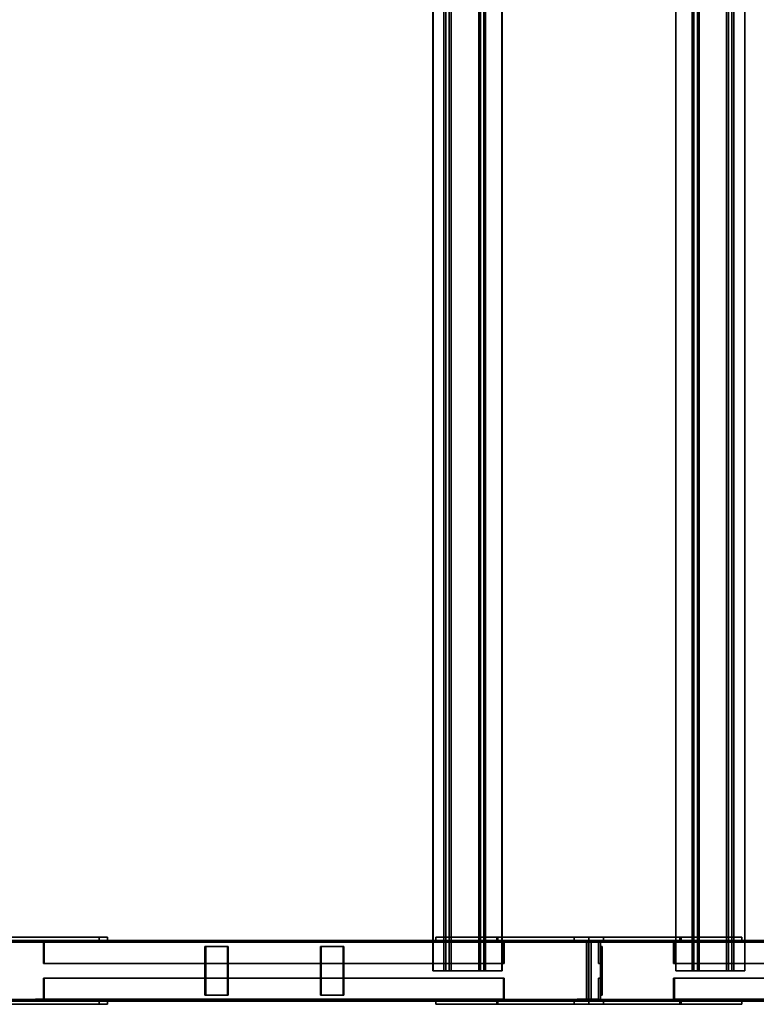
# Model space of a CAD drawing. Extents: x 13429 to 13460.1, y 572.8 to 605.1.
# Tile 11 of 256: x 13436.5 to 13437.7, y 572.8 to 574.4. Entities that reach past the tile are written whole.
import ezdxf

# ---------------------------------------------------------------- set-up
doc = ezdxf.new("R2010")
doc.units = 0
doc.header["$LTSCALE"] = 150
doc.header["$MEASUREMENT"] = 0
doc.layers.add('3DFACE_PLATE', color=7, linetype='CONTINUOUS')
doc.layers.add('3DFACE_SHAPE', color=7, linetype='CONTINUOUS')

msp = doc.modelspace()

# ---------------------------------------------------------------- linework, layer by layer
at = {"layer": '3DFACE_PLATE', "color": 6}
for points, invisible_edges in [([(13436.3599, 572.901, 0.5899), (13436.346, 572.901, 0.7292), (13436.6136, 572.901, 0.6152)], 2), ([(13436.346, 572.901, 0.7292), (13436.5997, 572.901, 0.7545), (13436.6136, 572.901, 0.6152)], 12), ([(13436.346, 572.901, 0.7292), (13436.346, 572.896, 0.7292), (13436.5997, 572.901, 0.7545)], 2), ([(13436.346, 572.896, 0.7292), (13436.5997, 572.896, 0.7545), (13436.5997, 572.901, 0.7545)], 12), ([(13436.5997, 572.896, 0.7545), (13436.346, 572.896, 0.7292), (13436.3599, 572.896, 0.5899)], 12), ([(13436.6136, 572.901, 0.6152), (13436.6136, 572.896, 0.6152), (13436.3599, 572.901, 0.5899)], 2), ([(13436.6136, 572.896, 0.6152), (13436.3599, 572.896, 0.5899), (13436.3599, 572.901, 0.5899)], 12), ([(13436.6136, 572.896, 0.6152), (13436.5997, 572.896, 0.7545), (13436.3599, 572.896, 0.5899)], 2), ([(13436.5997, 572.901, 0.7545), (13436.5997, 572.896, 0.7545), (13436.6136, 572.901, 0.6152)], 2), ([(13436.5997, 572.896, 0.7545), (13436.6136, 572.896, 0.6152), (13436.6136, 572.901, 0.6152)], 12), ([(13437.1522, 572.901, 0.4964), (13437.6543, 572.901, 0.4964), (13437.1522, 572.901, 0.35)], 2), ([(13437.6543, 572.901, 0.4964), (13437.6543, 572.901, 0.35), (13437.1522, 572.901, 0.35)], 12), ([(13437.1522, 572.901, 0.35), (13437.1522, 572.896, 0.35), (13437.1522, 572.901, 0.4964)], 2), ([(13437.1522, 572.896, 0.35), (13437.1522, 572.896, 0.4964), (13437.1522, 572.901, 0.4964)], 12), ([(13437.6543, 572.901, 0.35), (13437.6543, 572.896, 0.35), (13437.1522, 572.901, 0.35)], 2), ([(13437.6543, 572.896, 0.35), (13437.1522, 572.896, 0.35), (13437.1522, 572.901, 0.35)], 12), ([(13437.1522, 572.901, 0.4964), (13437.1522, 572.896, 0.4964), (13437.6543, 572.901, 0.4964)], 2), ([(13437.1522, 572.896, 0.4964), (13437.6543, 572.896, 0.4964), (13437.6543, 572.901, 0.4964)], 12), ([(13437.1522, 572.896, 0.35), (13437.6543, 572.896, 0.35), (13437.1522, 572.896, 0.4964)], 2), ([(13437.6543, 572.896, 0.35), (13437.6543, 572.896, 0.4964), (13437.1522, 572.896, 0.4964)], 12), ([(13437.254, 572.901, 0.7999), (13437.252, 572.901, 0.8198), (13437.4272, 572.901, 0.6964)], 14), ([(13437.4272, 572.901, 0.6964), (13437.252, 572.901, 0.8198), (13437.5525, 572.901, 0.7999)], 3), ([(13437.252, 572.901, 0.8198), (13437.4032, 572.901, 0.8349), (13437.5525, 572.901, 0.7999)], 14), ([(13437.252, 572.901, 0.8198), (13437.252, 572.896, 0.8198), (13437.4032, 572.901, 0.8349)], 2), ([(13437.252, 572.896, 0.8198), (13437.4032, 572.896, 0.8349), (13437.4032, 572.901, 0.8349)], 12), ([(13437.254, 572.901, 0.7999), (13437.254, 572.896, 0.7999), (13437.252, 572.901, 0.8198)], 2), ([(13437.254, 572.896, 0.7999), (13437.252, 572.896, 0.8198), (13437.252, 572.901, 0.8198)], 12), ([(13437.254, 572.896, 0.7999), (13437.3792, 572.896, 0.6964), (13437.252, 572.896, 0.8198)], 2), ([(13437.3792, 572.896, 0.6964), (13437.4272, 572.896, 0.6964), (13437.252, 572.896, 0.8198)], 14), ([(13437.252, 572.896, 0.8198), (13437.4272, 572.896, 0.6964), (13437.4032, 572.896, 0.8349)], 3), ([(13437.3792, 572.901, 0.6964), (13437.254, 572.901, 0.7999), (13437.4272, 572.901, 0.6964)], 2), ([(13437.3792, 572.901, 0.6964), (13437.3792, 572.896, 0.6964), (13437.254, 572.901, 0.7999)], 2), ([(13437.3792, 572.896, 0.6964), (13437.254, 572.896, 0.7999), (13437.254, 572.901, 0.7999)], 12), ([(13437.4272, 572.901, 0.6964), (13437.4272, 572.896, 0.6964), (13437.3792, 572.901, 0.6964)], 2), ([(13437.4272, 572.896, 0.6964), (13437.3792, 572.896, 0.6964), (13437.3792, 572.901, 0.6964)], 12), ([(13437.5525, 572.901, 0.7999), (13437.4032, 572.901, 0.8349), (13437.5545, 572.901, 0.8198)], 1), ([(13437.4032, 572.901, 0.8349), (13437.4032, 572.896, 0.8349), (13437.5545, 572.901, 0.8198)], 2), ([(13437.4032, 572.896, 0.8349), (13437.5545, 572.896, 0.8198), (13437.5545, 572.901, 0.8198)], 12), ([(13437.4272, 572.896, 0.6964), (13437.5525, 572.896, 0.7999), (13437.4032, 572.896, 0.8349)], 14), ([(13437.4032, 572.896, 0.8349), (13437.5525, 572.896, 0.7999), (13437.5545, 572.896, 0.8198)], 1), ([(13437.5525, 572.901, 0.7999), (13437.5525, 572.896, 0.7999), (13437.4272, 572.901, 0.6964)], 2), ([(13437.5525, 572.896, 0.7999), (13437.4272, 572.896, 0.6964), (13437.4272, 572.901, 0.6964)], 12), ([(13437.5545, 572.901, 0.8198), (13437.5545, 572.896, 0.8198), (13437.5525, 572.901, 0.7999)], 2), ([(13437.5545, 572.896, 0.8198), (13437.5525, 572.896, 0.7999), (13437.5525, 572.901, 0.7999)], 12), ([(13437.6543, 572.901, 0.4964), (13437.6543, 572.896, 0.4964), (13437.6543, 572.901, 0.35)], 2), ([(13437.6543, 572.896, 0.4964), (13437.6543, 572.896, 0.35), (13437.6543, 572.901, 0.35)], 12), ([(13436.7733, 572.886, 0.6103), (13436.8105, 572.886, 0.5955), (13436.7733, 572.806, 0.6103)], 2), ([(13436.8105, 572.886, 0.5955), (13436.8105, 572.806, 0.5955), (13436.7733, 572.806, 0.6103)], 12), ([(13436.7745, 572.886, 0.6131), (13436.7733, 572.886, 0.6103), (13436.7745, 572.806, 0.6131)], 2), ([(13436.7733, 572.886, 0.6103), (13436.7733, 572.806, 0.6103), (13436.7745, 572.806, 0.6131)], 12), ([(13436.8105, 572.886, 0.5955), (13436.7733, 572.886, 0.6103), (13436.7745, 572.886, 0.6131)], 12), ([(13436.7745, 572.806, 0.6131), (13436.8116, 572.806, 0.5983), (13436.7745, 572.886, 0.6131)], 2), ([(13436.8116, 572.806, 0.5983), (13436.8116, 572.886, 0.5983), (13436.7745, 572.886, 0.6131)], 12), ([(13436.8116, 572.886, 0.5983), (13436.8105, 572.886, 0.5955), (13436.7745, 572.886, 0.6131)], 2), ([(13436.8116, 572.806, 0.5983), (13436.8105, 572.806, 0.5955), (13436.8116, 572.886, 0.5983)], 2), ([(13436.8105, 572.806, 0.5955), (13436.8105, 572.886, 0.5955), (13436.8116, 572.886, 0.5983)], 12), ([(13436.963, 572.886, 0.535), (13437.0002, 572.886, 0.5203), (13436.963, 572.806, 0.535)], 2), ([(13437.0002, 572.886, 0.5203), (13437.0002, 572.806, 0.5203), (13436.963, 572.806, 0.535)], 12), ([(13436.9641, 572.886, 0.5378), (13436.963, 572.886, 0.535), (13436.9641, 572.806, 0.5378)], 2), ([(13436.963, 572.886, 0.535), (13436.963, 572.806, 0.535), (13436.9641, 572.806, 0.5378)], 12), ([(13437.0002, 572.886, 0.5203), (13436.963, 572.886, 0.535), (13436.9641, 572.886, 0.5378)], 12), ([(13436.9641, 572.806, 0.5378), (13437.0013, 572.806, 0.5231), (13436.9641, 572.886, 0.5378)], 2), ([(13437.0013, 572.806, 0.5231), (13437.0013, 572.886, 0.5231), (13436.9641, 572.886, 0.5378)], 12), ([(13437.0013, 572.886, 0.5231), (13437.0002, 572.886, 0.5203), (13436.9641, 572.886, 0.5378)], 2), ([(13437.0013, 572.806, 0.5231), (13437.0002, 572.806, 0.5203), (13437.0013, 572.886, 0.5231)], 2), ([(13437.0002, 572.806, 0.5203), (13437.0002, 572.886, 0.5203), (13437.0013, 572.886, 0.5231)], 12), ([(13437.4222, 572.886, 0.6514), (13437.4222, 572.886, 0.6114), (13437.4222, 572.806, 0.6514)], 2), ([(13437.4222, 572.886, 0.6114), (13437.4222, 572.806, 0.6114), (13437.4222, 572.806, 0.6514)], 12), ([(13437.4252, 572.886, 0.6514), (13437.4222, 572.886, 0.6514), (13437.4252, 572.806, 0.6514)], 2), ([(13437.4222, 572.886, 0.6514), (13437.4222, 572.806, 0.6514), (13437.4252, 572.806, 0.6514)], 12), ([(13437.4252, 572.886, 0.6114), (13437.4222, 572.886, 0.6114), (13437.4252, 572.886, 0.6514)], 2), ([(13437.4222, 572.886, 0.6114), (13437.4222, 572.886, 0.6514), (13437.4252, 572.886, 0.6514)], 12), ([(13437.4252, 572.806, 0.6114), (13437.4222, 572.806, 0.6114), (13437.4252, 572.886, 0.6114)], 2), ([(13437.4222, 572.806, 0.6114), (13437.4222, 572.886, 0.6114), (13437.4252, 572.886, 0.6114)], 12), ([(13437.4222, 572.886, 0.5814), (13437.4222, 572.886, 0.5414), (13437.4222, 572.806, 0.5814)], 2), ([(13437.4222, 572.886, 0.5414), (13437.4222, 572.806, 0.5414), (13437.4222, 572.806, 0.5814)], 12), ([(13437.4252, 572.886, 0.5814), (13437.4222, 572.886, 0.5814), (13437.4252, 572.806, 0.5814)], 2), ([(13437.4222, 572.886, 0.5814), (13437.4222, 572.806, 0.5814), (13437.4252, 572.806, 0.5814)], 12), ([(13437.4252, 572.886, 0.5414), (13437.4222, 572.886, 0.5414), (13437.4252, 572.886, 0.5814)], 2), ([(13437.4222, 572.886, 0.5414), (13437.4222, 572.886, 0.5814), (13437.4252, 572.886, 0.5814)], 12), ([(13437.4252, 572.806, 0.5414), (13437.4222, 572.806, 0.5414), (13437.4252, 572.886, 0.5414)], 2), ([(13437.4222, 572.806, 0.5414), (13437.4222, 572.886, 0.5414), (13437.4252, 572.886, 0.5414)], 12), ([(13437.4252, 572.806, 0.6514), (13437.4252, 572.806, 0.6114), (13437.4252, 572.886, 0.6514)], 2), ([(13437.4252, 572.806, 0.6114), (13437.4252, 572.886, 0.6114), (13437.4252, 572.886, 0.6514)], 12), ([(13437.4252, 572.806, 0.5814), (13437.4252, 572.806, 0.5414), (13437.4252, 572.886, 0.5814)], 2), ([(13437.4252, 572.806, 0.5414), (13437.4252, 572.886, 0.5414), (13437.4252, 572.886, 0.5814)], 12), ([(13436.7745, 572.806, 0.6131), (13436.7733, 572.806, 0.6103), (13436.8116, 572.806, 0.5983)], 2), ([(13436.7733, 572.806, 0.6103), (13436.8105, 572.806, 0.5955), (13436.8116, 572.806, 0.5983)], 12), ([(13436.9641, 572.806, 0.5378), (13436.963, 572.806, 0.535), (13437.0013, 572.806, 0.5231)], 2), ([(13436.963, 572.806, 0.535), (13437.0002, 572.806, 0.5203), (13437.0013, 572.806, 0.5231)], 12), ([(13437.4252, 572.806, 0.6514), (13437.4222, 572.806, 0.6514), (13437.4252, 572.806, 0.6114)], 2), ([(13437.4222, 572.806, 0.6514), (13437.4222, 572.806, 0.6114), (13437.4252, 572.806, 0.6114)], 12), ([(13437.4252, 572.806, 0.5814), (13437.4222, 572.806, 0.5814), (13437.4252, 572.806, 0.5414)], 2), ([(13437.4222, 572.806, 0.5814), (13437.4222, 572.806, 0.5414), (13437.4252, 572.806, 0.5414)], 12), ([(13436.3599, 572.796, 0.5899), (13436.346, 572.796, 0.7292), (13436.6136, 572.796, 0.6152)], 2), ([(13436.346, 572.796, 0.7292), (13436.5997, 572.796, 0.7545), (13436.6136, 572.796, 0.6152)], 12), ([(13436.346, 572.796, 0.7292), (13436.346, 572.791, 0.7292), (13436.5997, 572.796, 0.7545)], 2), ([(13436.346, 572.791, 0.7292), (13436.5997, 572.791, 0.7545), (13436.5997, 572.796, 0.7545)], 12), ([(13436.5997, 572.791, 0.7545), (13436.346, 572.791, 0.7292), (13436.3599, 572.791, 0.5899)], 12), ([(13436.6136, 572.796, 0.6152), (13436.6136, 572.791, 0.6152), (13436.3599, 572.796, 0.5899)], 2), ([(13436.6136, 572.791, 0.6152), (13436.3599, 572.791, 0.5899), (13436.3599, 572.796, 0.5899)], 12), ([(13436.6136, 572.791, 0.6152), (13436.5997, 572.791, 0.7545), (13436.3599, 572.791, 0.5899)], 2), ([(13436.5997, 572.796, 0.7545), (13436.5997, 572.791, 0.7545), (13436.6136, 572.796, 0.6152)], 2), ([(13436.5997, 572.791, 0.7545), (13436.6136, 572.791, 0.6152), (13436.6136, 572.796, 0.6152)], 12), ([(13437.1522, 572.796, 0.4964), (13437.6543, 572.796, 0.4964), (13437.1522, 572.796, 0.35)], 2), ([(13437.6543, 572.796, 0.4964), (13437.6543, 572.796, 0.35), (13437.1522, 572.796, 0.35)], 12), ([(13437.1522, 572.796, 0.35), (13437.1522, 572.791, 0.35), (13437.1522, 572.796, 0.4964)], 2), ([(13437.1522, 572.791, 0.35), (13437.1522, 572.791, 0.4964), (13437.1522, 572.796, 0.4964)], 12), ([(13437.6543, 572.796, 0.35), (13437.6543, 572.791, 0.35), (13437.1522, 572.796, 0.35)], 2), ([(13437.6543, 572.791, 0.35), (13437.1522, 572.791, 0.35), (13437.1522, 572.796, 0.35)], 12), ([(13437.1522, 572.796, 0.4964), (13437.1522, 572.791, 0.4964), (13437.6543, 572.796, 0.4964)], 2), ([(13437.1522, 572.791, 0.4964), (13437.6543, 572.791, 0.4964), (13437.6543, 572.796, 0.4964)], 12), ([(13437.1522, 572.791, 0.35), (13437.6543, 572.791, 0.35), (13437.1522, 572.791, 0.4964)], 2), ([(13437.6543, 572.791, 0.35), (13437.6543, 572.791, 0.4964), (13437.1522, 572.791, 0.4964)], 12), ([(13437.254, 572.796, 0.7999), (13437.252, 572.796, 0.8198), (13437.4272, 572.796, 0.6964)], 14), ([(13437.4272, 572.796, 0.6964), (13437.252, 572.796, 0.8198), (13437.5525, 572.796, 0.7999)], 3), ([(13437.252, 572.796, 0.8198), (13437.4032, 572.796, 0.8349), (13437.5525, 572.796, 0.7999)], 14), ([(13437.252, 572.796, 0.8198), (13437.252, 572.791, 0.8198), (13437.4032, 572.796, 0.8349)], 2), ([(13437.252, 572.791, 0.8198), (13437.4032, 572.791, 0.8349), (13437.4032, 572.796, 0.8349)], 12), ([(13437.254, 572.796, 0.7999), (13437.254, 572.791, 0.7999), (13437.252, 572.796, 0.8198)], 2), ([(13437.254, 572.791, 0.7999), (13437.252, 572.791, 0.8198), (13437.252, 572.796, 0.8198)], 12), ([(13437.254, 572.791, 0.7999), (13437.3792, 572.791, 0.6964), (13437.252, 572.791, 0.8198)], 2), ([(13437.3792, 572.791, 0.6964), (13437.4272, 572.791, 0.6964), (13437.252, 572.791, 0.8198)], 14), ([(13437.252, 572.791, 0.8198), (13437.4272, 572.791, 0.6964), (13437.4032, 572.791, 0.8349)], 3), ([(13437.3792, 572.796, 0.6964), (13437.254, 572.796, 0.7999), (13437.4272, 572.796, 0.6964)], 2), ([(13437.3792, 572.796, 0.6964), (13437.3792, 572.791, 0.6964), (13437.254, 572.796, 0.7999)], 2), ([(13437.3792, 572.791, 0.6964), (13437.254, 572.791, 0.7999), (13437.254, 572.796, 0.7999)], 12), ([(13437.4272, 572.796, 0.6964), (13437.4272, 572.791, 0.6964), (13437.3792, 572.796, 0.6964)], 2), ([(13437.4272, 572.791, 0.6964), (13437.3792, 572.791, 0.6964), (13437.3792, 572.796, 0.6964)], 12), ([(13437.5525, 572.796, 0.7999), (13437.4032, 572.796, 0.8349), (13437.5545, 572.796, 0.8198)], 1), ([(13437.4032, 572.796, 0.8349), (13437.4032, 572.791, 0.8349), (13437.5545, 572.796, 0.8198)], 2), ([(13437.4032, 572.791, 0.8349), (13437.5545, 572.791, 0.8198), (13437.5545, 572.796, 0.8198)], 12), ([(13437.4272, 572.791, 0.6964), (13437.5525, 572.791, 0.7999), (13437.4032, 572.791, 0.8349)], 14), ([(13437.4032, 572.791, 0.8349), (13437.5525, 572.791, 0.7999), (13437.5545, 572.791, 0.8198)], 1), ([(13437.5525, 572.796, 0.7999), (13437.5525, 572.791, 0.7999), (13437.4272, 572.796, 0.6964)], 2), ([(13437.5525, 572.791, 0.7999), (13437.4272, 572.791, 0.6964), (13437.4272, 572.796, 0.6964)], 12), ([(13437.5545, 572.796, 0.8198), (13437.5545, 572.791, 0.8198), (13437.5525, 572.796, 0.7999)], 2), ([(13437.5545, 572.791, 0.8198), (13437.5525, 572.791, 0.7999), (13437.5525, 572.796, 0.7999)], 12), ([(13437.6543, 572.796, 0.4964), (13437.6543, 572.791, 0.4964), (13437.6543, 572.796, 0.35)], 2), ([(13437.6543, 572.791, 0.4964), (13437.6543, 572.791, 0.35), (13437.6543, 572.796, 0.35)], 12)]:
    msp.add_3dface(points, dxfattribs=dict(at, invisible_edges=invisible_edges))
at = {"layer": '3DFACE_SHAPE', "color": 13}
for points, invisible_edges in [([(13437.1741, 572.846, 0.8351), (13437.1741, 576.146, 0.8351), (13437.1472, 572.846, 0.8325)], 2), ([(13437.1741, 576.146, 0.8351), (13437.1472, 576.146, 0.8325), (13437.1472, 572.846, 0.8325)], 12), ([(13437.1472, 572.846, 0.8325), (13437.1472, 576.146, 0.8325), (13437.1475, 572.846, 0.8294)], 2), ([(13437.1472, 576.146, 0.8325), (13437.1475, 576.146, 0.8294), (13437.1475, 572.846, 0.8294)], 12), ([(13437.1475, 572.846, 0.8294), (13437.1475, 576.146, 0.8294), (13437.1774, 572.846, 0.8324)], 2), ([(13437.1475, 576.146, 0.8294), (13437.1774, 576.146, 0.8324), (13437.1774, 572.846, 0.8324)], 12), ([(13437.1654, 572.846, 0.9217), (13437.1654, 576.146, 0.9217), (13437.1741, 572.846, 0.8351)], 2), ([(13437.1654, 576.146, 0.9217), (13437.1741, 576.146, 0.8351), (13437.1741, 572.846, 0.8351)], 12), ([(13437.2251, 572.846, 0.9276), (13437.2251, 576.146, 0.9276), (13437.1654, 572.846, 0.9217)], 2), ([(13437.2251, 576.146, 0.9276), (13437.1654, 576.146, 0.9217), (13437.1654, 572.846, 0.9217)], 12), ([(13437.1687, 572.846, 0.9189), (13437.1687, 576.146, 0.9189), (13437.2224, 572.846, 0.9243)], 2), ([(13437.1687, 576.146, 0.9189), (13437.2224, 576.146, 0.9243), (13437.2224, 572.846, 0.9243)], 12), ([(13437.1774, 572.846, 0.8324), (13437.1774, 576.146, 0.8324), (13437.1687, 572.846, 0.9189)], 2), ([(13437.1774, 576.146, 0.8324), (13437.1687, 576.146, 0.9189), (13437.1687, 572.846, 0.9189)], 12), ([(13437.2224, 572.846, 0.9243), (13437.2224, 576.146, 0.9243), (13437.231, 572.846, 0.8378)], 2), ([(13437.2224, 576.146, 0.9243), (13437.231, 576.146, 0.8378), (13437.231, 572.846, 0.8378)], 12), ([(13437.2338, 572.846, 0.8411), (13437.2338, 576.146, 0.8411), (13437.2251, 572.846, 0.9276)], 2), ([(13437.2338, 576.146, 0.8411), (13437.2251, 576.146, 0.9276), (13437.2251, 572.846, 0.9276)], 12), ([(13437.231, 572.846, 0.8378), (13437.231, 576.146, 0.8378), (13437.2609, 572.846, 0.8408)], 2), ([(13437.231, 576.146, 0.8378), (13437.2609, 576.146, 0.8408), (13437.2609, 572.846, 0.8408)], 12), ([(13437.2606, 572.846, 0.8438), (13437.2606, 576.146, 0.8438), (13437.2338, 572.846, 0.8411)], 2), ([(13437.2606, 576.146, 0.8438), (13437.2338, 576.146, 0.8411), (13437.2338, 572.846, 0.8411)], 12), ([(13437.2609, 572.846, 0.8408), (13437.2609, 576.146, 0.8408), (13437.2606, 572.846, 0.8438)], 2), ([(13437.2609, 576.146, 0.8408), (13437.2606, 576.146, 0.8438), (13437.2606, 572.846, 0.8438)], 12), ([(13437.5456, 572.846, 0.8408), (13437.5456, 576.146, 0.8408), (13437.5754, 572.846, 0.8378)], 2), ([(13437.5456, 576.146, 0.8408), (13437.5754, 576.146, 0.8378), (13437.5754, 572.846, 0.8378)], 12), ([(13437.5459, 572.846, 0.8438), (13437.5459, 576.146, 0.8438), (13437.5456, 572.846, 0.8408)], 2), ([(13437.5459, 576.146, 0.8438), (13437.5456, 576.146, 0.8408), (13437.5456, 572.846, 0.8408)], 12), ([(13437.5727, 572.846, 0.8411), (13437.5727, 576.146, 0.8411), (13437.5459, 572.846, 0.8438)], 2), ([(13437.5727, 576.146, 0.8411), (13437.5459, 576.146, 0.8438), (13437.5459, 572.846, 0.8438)], 12), ([(13437.5813, 572.846, 0.9276), (13437.5813, 576.146, 0.9276), (13437.5727, 572.846, 0.8411)], 2), ([(13437.5813, 576.146, 0.9276), (13437.5727, 576.146, 0.8411), (13437.5727, 572.846, 0.8411)], 12), ([(13437.5754, 572.846, 0.8378), (13437.5754, 576.146, 0.8378), (13437.5841, 572.846, 0.9243)], 2), ([(13437.5754, 576.146, 0.8378), (13437.5841, 576.146, 0.9243), (13437.5841, 572.846, 0.9243)], 12), ([(13437.641, 572.846, 0.9217), (13437.641, 576.146, 0.9217), (13437.5813, 572.846, 0.9276)], 2), ([(13437.641, 576.146, 0.9217), (13437.5813, 576.146, 0.9276), (13437.5813, 572.846, 0.9276)], 12), ([(13437.5841, 572.846, 0.9243), (13437.5841, 576.146, 0.9243), (13437.6377, 572.846, 0.9189)], 2), ([(13437.5841, 576.146, 0.9243), (13437.6377, 576.146, 0.9189), (13437.6377, 572.846, 0.9189)], 12), ([(13437.6291, 572.846, 0.8324), (13437.6291, 576.146, 0.8324), (13437.6589, 572.846, 0.8294)], 2), ([(13437.6291, 576.146, 0.8324), (13437.6589, 576.146, 0.8294), (13437.6589, 572.846, 0.8294)], 12), ([(13437.6377, 572.846, 0.9189), (13437.6377, 576.146, 0.9189), (13437.6291, 572.846, 0.8324)], 2), ([(13437.6377, 576.146, 0.9189), (13437.6291, 576.146, 0.8324), (13437.6291, 572.846, 0.8324)], 12), ([(13437.6324, 572.846, 0.8351), (13437.6324, 576.146, 0.8351), (13437.641, 572.846, 0.9217)], 2), ([(13437.6324, 576.146, 0.8351), (13437.641, 576.146, 0.9217), (13437.641, 572.846, 0.9217)], 12), ([(13437.6592, 572.846, 0.8325), (13437.6592, 576.146, 0.8325), (13437.6324, 572.846, 0.8351)], 2), ([(13437.6592, 576.146, 0.8325), (13437.6324, 576.146, 0.8351), (13437.6324, 572.846, 0.8351)], 12), ([(13437.6589, 572.846, 0.8294), (13437.6589, 576.146, 0.8294), (13437.6592, 572.846, 0.8325)], 2), ([(13437.6589, 576.146, 0.8294), (13437.6592, 576.146, 0.8325), (13437.6592, 572.846, 0.8325)], 12), ([(13433.2078, 572.896, 0.4355), (13437.3992, 572.896, 0.8546), (13433.2118, 572.896, 0.3957)], 2), ([(13433.2078, 572.796, 0.4355), (13437.3992, 572.796, 0.8546), (13433.2078, 572.896, 0.4355)], 2), ([(13437.3992, 572.796, 0.8546), (13437.3992, 572.896, 0.8546), (13433.2078, 572.896, 0.4355)], 12), ([(13433.2081, 572.893, 0.4325), (13437.3996, 572.893, 0.8516), (13433.2081, 572.799, 0.4325)], 2), ([(13437.3996, 572.893, 0.8516), (13437.3996, 572.799, 0.8516), (13433.2081, 572.799, 0.4325)], 12), ([(13433.2118, 572.893, 0.3957), (13437.4032, 572.893, 0.8148), (13433.2081, 572.893, 0.4325)], 2), ([(13437.4032, 572.893, 0.8148), (13437.3996, 572.893, 0.8516), (13433.2081, 572.893, 0.4325)], 12), ([(13433.2118, 572.896, 0.3957), (13437.4032, 572.896, 0.8148), (13433.2118, 572.893, 0.3957)], 2), ([(13437.4032, 572.896, 0.8148), (13437.4032, 572.893, 0.8148), (13433.2118, 572.893, 0.3957)], 12), ([(13437.3992, 572.896, 0.8546), (13437.4032, 572.896, 0.8148), (13433.2118, 572.896, 0.3957)], 12), ([(13434.3531, 572.896, 0.37), (13437.4032, 572.896, 0.37), (13434.3531, 572.896, 0.33)], 2), ([(13437.4032, 572.896, 0.37), (13437.4032, 572.896, 0.33), (13434.3531, 572.896, 0.33)], 12), ([(13434.3531, 572.893, 0.37), (13437.4032, 572.893, 0.37), (13434.3531, 572.896, 0.37)], 2), ([(13437.4032, 572.893, 0.37), (13437.4032, 572.896, 0.37), (13434.3531, 572.896, 0.37)], 12), ([(13434.3531, 572.896, 0.33), (13437.4032, 572.896, 0.33), (13434.3531, 572.796, 0.33)], 2), ([(13437.4032, 572.896, 0.33), (13437.4032, 572.796, 0.33), (13434.3531, 572.796, 0.33)], 12), ([(13434.3531, 572.893, 0.333), (13437.4032, 572.893, 0.333), (13434.3531, 572.893, 0.37)], 2), ([(13437.4032, 572.893, 0.333), (13437.4032, 572.893, 0.37), (13434.3531, 572.893, 0.37)], 12), ([(13434.3531, 572.799, 0.333), (13437.4032, 572.799, 0.333), (13434.3531, 572.893, 0.333)], 2), ([(13437.4032, 572.799, 0.333), (13437.4032, 572.893, 0.333), (13434.3531, 572.893, 0.333)], 12), ([(13436.4953, 572.8928, 0.6797), (13436.5082, 572.8928, 0.712), (13436.4953, 572.896, 0.6797)], 2), ([(13436.4953, 572.896, 0.6797), (13436.5082, 572.8928, 0.712), (13436.5094, 572.896, 0.715)], 3), ([(13437.2501, 572.896, 0.3802), (13436.4953, 572.896, 0.6797), (13437.2641, 572.896, 0.4156)], 2), ([(13436.4953, 572.896, 0.6797), (13436.5094, 572.896, 0.715), (13437.2641, 572.896, 0.4156)], 12), ([(13437.2501, 572.8928, 0.3802), (13436.4953, 572.8928, 0.6797), (13437.2501, 572.896, 0.3802)], 2), ([(13436.4953, 572.8928, 0.6797), (13436.4953, 572.896, 0.6797), (13437.2501, 572.896, 0.3802)], 12), ([(13436.5082, 572.8928, 0.712), (13436.4953, 572.8928, 0.6797), (13437.2501, 572.8928, 0.3802)], 12), ([(13436.5082, 572.8928, 0.712), (13436.5094, 572.858, 0.715), (13436.5094, 572.896, 0.715)], 13), ([(13436.5082, 572.8928, 0.712), (13436.5082, 572.858, 0.712), (13436.5094, 572.858, 0.715)], 12), ([(13437.263, 572.8928, 0.4126), (13436.5082, 572.8928, 0.712), (13437.2501, 572.8928, 0.3802)], 2), ([(13437.263, 572.858, 0.4126), (13436.5082, 572.858, 0.712), (13437.263, 572.8928, 0.4126)], 2), ([(13436.5082, 572.858, 0.712), (13436.5082, 572.8928, 0.712), (13437.263, 572.8928, 0.4126)], 12), ([(13437.2641, 572.896, 0.4156), (13436.5094, 572.896, 0.715), (13437.2641, 572.858, 0.4156)], 2), ([(13436.5094, 572.896, 0.715), (13436.5094, 572.858, 0.715), (13437.2641, 572.858, 0.4156)], 12), ([(13437.263, 572.8928, 0.4126), (13437.2501, 572.896, 0.3802), (13437.2641, 572.896, 0.4156)], 13), ([(13437.263, 572.8928, 0.4126), (13437.2501, 572.8928, 0.3802), (13437.2501, 572.896, 0.3802)], 12), ([(13437.2641, 572.858, 0.4156), (13437.263, 572.8928, 0.4126), (13437.2641, 572.896, 0.4156)], 3), ([(13437.263, 572.858, 0.4126), (13437.263, 572.8928, 0.4126), (13437.2641, 572.858, 0.4156)], 2), ([(13437.419, 572.8928, 0.3914), (13437.3842, 572.896, 0.3914), (13437.4222, 572.896, 0.3914)], 13), ([(13437.419, 572.8928, 0.3914), (13437.3842, 572.8928, 0.3914), (13437.3842, 572.896, 0.3914)], 12), ([(13437.3842, 572.8928, 0.8014), (13437.419, 572.8928, 0.8014), (13437.3842, 572.896, 0.8014)], 2), ([(13437.3842, 572.896, 0.8014), (13437.419, 572.8928, 0.8014), (13437.4222, 572.896, 0.8014)], 3), ([(13437.3842, 572.896, 0.3914), (13437.3842, 572.896, 0.8014), (13437.4222, 572.896, 0.3914)], 2), ([(13437.3842, 572.896, 0.8014), (13437.4222, 572.896, 0.8014), (13437.4222, 572.896, 0.3914)], 12), ([(13437.3842, 572.8928, 0.3914), (13437.3842, 572.8928, 0.8014), (13437.3842, 572.896, 0.3914)], 2), ([(13437.3842, 572.8928, 0.8014), (13437.3842, 572.896, 0.8014), (13437.3842, 572.896, 0.3914)], 12), ([(13437.419, 572.8928, 0.3914), (13437.419, 572.8928, 0.8014), (13437.3842, 572.8928, 0.3914)], 2), ([(13437.419, 572.8928, 0.8014), (13437.3842, 572.8928, 0.8014), (13437.3842, 572.8928, 0.3914)], 12), ([(13437.3992, 572.796, 0.8546), (13437.3996, 572.893, 0.8516), (13437.3992, 572.896, 0.8546)], 3), ([(13437.3996, 572.893, 0.8516), (13437.4032, 572.896, 0.8148), (13437.3992, 572.896, 0.8546)], 13), ([(13437.3996, 572.799, 0.8516), (13437.3996, 572.893, 0.8516), (13437.3992, 572.796, 0.8546)], 14), ([(13437.3996, 572.893, 0.8516), (13437.4032, 572.893, 0.8148), (13437.4032, 572.896, 0.8148)], 12), ([(13437.4032, 572.893, 0.37), (13437.4032, 572.893, 0.333), (13437.4032, 572.896, 0.37)], 2), ([(13437.4032, 572.896, 0.37), (13437.4032, 572.893, 0.333), (13437.4032, 572.896, 0.33)], 3), ([(13437.4032, 572.893, 0.333), (13437.4032, 572.799, 0.333), (13437.4032, 572.896, 0.33)], 14), ([(13437.4032, 572.896, 0.33), (13437.4032, 572.799, 0.333), (13437.4032, 572.796, 0.33)], 3), ([(13437.4032, 572.796, 0.33), (13437.4032, 572.893, 0.333), (13437.4032, 572.896, 0.33)], 3), ([(13437.4032, 572.893, 0.333), (13437.4032, 572.896, 0.37), (13437.4032, 572.896, 0.33)], 13), ([(13437.4032, 572.893, 0.333), (13437.4032, 572.893, 0.37), (13437.4032, 572.896, 0.37)], 12), ([(13437.4032, 572.896, 0.37), (13440.4533, 572.896, 0.37), (13437.4032, 572.896, 0.33)], 2), ([(13440.4533, 572.896, 0.37), (13440.4533, 572.896, 0.33), (13437.4032, 572.896, 0.33)], 12), ([(13437.4032, 572.893, 0.37), (13440.4533, 572.893, 0.37), (13437.4032, 572.896, 0.37)], 2), ([(13440.4533, 572.893, 0.37), (13440.4533, 572.896, 0.37), (13437.4032, 572.896, 0.37)], 12), ([(13437.4032, 572.896, 0.33), (13440.4533, 572.896, 0.33), (13437.4032, 572.796, 0.33)], 2), ([(13440.4533, 572.896, 0.33), (13440.4533, 572.796, 0.33), (13437.4032, 572.796, 0.33)], 12), ([(13437.4032, 572.893, 0.8148), (13437.4069, 572.893, 0.8516), (13437.4032, 572.896, 0.8148)], 2), ([(13437.4032, 572.896, 0.8148), (13437.4069, 572.893, 0.8516), (13437.4072, 572.896, 0.8546)], 3), ([(13437.4032, 572.896, 0.8148), (13441.5946, 572.896, 0.3957), (13437.4032, 572.893, 0.8148)], 2), ([(13441.5946, 572.896, 0.3957), (13441.5946, 572.893, 0.3957), (13437.4032, 572.893, 0.8148)], 12), ([(13437.4072, 572.896, 0.8546), (13441.5986, 572.896, 0.4355), (13437.4032, 572.896, 0.8148)], 2), ([(13441.5986, 572.896, 0.4355), (13441.5946, 572.896, 0.3957), (13437.4032, 572.896, 0.8148)], 12), ([(13437.4032, 572.799, 0.333), (13437.4032, 572.893, 0.333), (13437.4032, 572.796, 0.33)], 14), ([(13437.4032, 572.893, 0.333), (13440.4533, 572.893, 0.333), (13437.4032, 572.893, 0.37)], 2), ([(13440.4533, 572.893, 0.333), (13440.4533, 572.893, 0.37), (13437.4032, 572.893, 0.37)], 12), ([(13437.4032, 572.799, 0.333), (13440.4533, 572.799, 0.333), (13437.4032, 572.893, 0.333)], 2), ([(13440.4533, 572.799, 0.333), (13440.4533, 572.893, 0.333), (13437.4032, 572.893, 0.333)], 12), ([(13437.4032, 572.893, 0.8148), (13441.5946, 572.893, 0.3957), (13437.4069, 572.893, 0.8516)], 2), ([(13437.4069, 572.893, 0.8516), (13437.4069, 572.799, 0.8516), (13437.4072, 572.896, 0.8546)], 14), ([(13437.4072, 572.896, 0.8546), (13437.4069, 572.799, 0.8516), (13437.4072, 572.796, 0.8546)], 3), ([(13437.4069, 572.893, 0.8516), (13441.5983, 572.893, 0.4325), (13437.4069, 572.799, 0.8516)], 2), ([(13441.5983, 572.893, 0.4325), (13441.5983, 572.799, 0.4325), (13437.4069, 572.799, 0.8516)], 12), ([(13441.5946, 572.893, 0.3957), (13441.5983, 572.893, 0.4325), (13437.4069, 572.893, 0.8516)], 12), ([(13437.4072, 572.796, 0.8546), (13441.5986, 572.796, 0.4355), (13437.4072, 572.896, 0.8546)], 2), ([(13441.5986, 572.796, 0.4355), (13441.5986, 572.896, 0.4355), (13437.4072, 572.896, 0.8546)], 12), ([(13437.4222, 572.858, 0.3914), (13437.419, 572.8928, 0.3914), (13437.4222, 572.896, 0.3914)], 3), ([(13437.419, 572.8928, 0.8014), (13437.4222, 572.858, 0.8014), (13437.4222, 572.896, 0.8014)], 13), ([(13437.419, 572.858, 0.3914), (13437.419, 572.8928, 0.3914), (13437.4222, 572.858, 0.3914)], 2), ([(13437.419, 572.8928, 0.8014), (13437.419, 572.858, 0.8014), (13437.4222, 572.858, 0.8014)], 12), ([(13437.419, 572.858, 0.3914), (13437.419, 572.858, 0.8014), (13437.419, 572.8928, 0.3914)], 2), ([(13437.419, 572.858, 0.8014), (13437.419, 572.8928, 0.8014), (13437.419, 572.8928, 0.3914)], 12), ([(13437.4222, 572.896, 0.3914), (13437.4222, 572.896, 0.8014), (13437.4222, 572.858, 0.3914)], 2), ([(13437.4222, 572.896, 0.8014), (13437.4222, 572.858, 0.8014), (13437.4222, 572.858, 0.3914)], 12), ([(13437.5563, 572.896, 0.3802), (13437.5435, 572.8928, 0.4126), (13437.5423, 572.896, 0.4156)], 3), ([(13437.5435, 572.8928, 0.4126), (13437.5423, 572.858, 0.4156), (13437.5423, 572.896, 0.4156)], 13), ([(13437.5563, 572.896, 0.3802), (13437.5423, 572.896, 0.4156), (13438.2971, 572.896, 0.715)], 12), ([(13438.2971, 572.896, 0.715), (13437.5423, 572.896, 0.4156), (13438.2971, 572.858, 0.715)], 2), ([(13437.5423, 572.896, 0.4156), (13437.5423, 572.858, 0.4156), (13438.2971, 572.858, 0.715)], 12), ([(13437.5435, 572.8928, 0.4126), (13437.5435, 572.858, 0.4126), (13437.5423, 572.858, 0.4156)], 12), ([(13437.5563, 572.8928, 0.3802), (13437.5435, 572.8928, 0.4126), (13437.5563, 572.896, 0.3802)], 2), ([(13438.2983, 572.8928, 0.712), (13437.5435, 572.8928, 0.4126), (13438.3111, 572.8928, 0.6797)], 2), ([(13437.5435, 572.8928, 0.4126), (13437.5563, 572.8928, 0.3802), (13438.3111, 572.8928, 0.6797)], 12), ([(13438.2983, 572.858, 0.712), (13437.5435, 572.858, 0.4126), (13438.2983, 572.8928, 0.712)], 2), ([(13437.5435, 572.858, 0.4126), (13437.5435, 572.8928, 0.4126), (13438.2983, 572.8928, 0.712)], 12), ([(13438.3111, 572.896, 0.6797), (13437.5563, 572.896, 0.3802), (13438.2971, 572.896, 0.715)], 2), ([(13438.3111, 572.8928, 0.6797), (13437.5563, 572.8928, 0.3802), (13438.3111, 572.896, 0.6797)], 2), ([(13437.5563, 572.8928, 0.3802), (13437.5563, 572.896, 0.3802), (13438.3111, 572.896, 0.6797)], 12), ([(13436.5094, 572.858, 0.715), (13436.5082, 572.858, 0.712), (13437.263, 572.858, 0.4126)], 12), ([(13437.2641, 572.858, 0.4156), (13436.5094, 572.858, 0.715), (13437.263, 572.858, 0.4126)], 2), ([(13437.4222, 572.858, 0.3914), (13437.4222, 572.858, 0.8014), (13437.419, 572.858, 0.3914)], 2), ([(13437.4222, 572.858, 0.8014), (13437.419, 572.858, 0.8014), (13437.419, 572.858, 0.3914)], 12), ([(13438.2971, 572.858, 0.715), (13437.5423, 572.858, 0.4156), (13438.2983, 572.858, 0.712)], 2), ([(13437.5423, 572.858, 0.4156), (13437.5435, 572.858, 0.4126), (13438.2983, 572.858, 0.712)], 12), ([(13437.1741, 572.846, 0.8351), (13437.1472, 572.846, 0.8325), (13437.1774, 572.846, 0.8324)], 14), ([(13437.1472, 572.846, 0.8325), (13437.1475, 572.846, 0.8294), (13437.1774, 572.846, 0.8324)], 12), ([(13437.1654, 572.846, 0.9217), (13437.1741, 572.846, 0.8351), (13437.1687, 572.846, 0.9189)], 14), ([(13437.1687, 572.846, 0.9189), (13437.2224, 572.846, 0.9243), (13437.1654, 572.846, 0.9217)], 14), ([(13437.1654, 572.846, 0.9217), (13437.2224, 572.846, 0.9243), (13437.2251, 572.846, 0.9276)], 3), ([(13437.1741, 572.846, 0.8351), (13437.1774, 572.846, 0.8324), (13437.1687, 572.846, 0.9189)], 13), ([(13437.2338, 572.846, 0.8411), (13437.2224, 572.846, 0.9243), (13437.231, 572.846, 0.8378)], 13), ([(13437.2224, 572.846, 0.9243), (13437.2338, 572.846, 0.8411), (13437.2251, 572.846, 0.9276)], 13), ([(13437.2609, 572.846, 0.8408), (13437.2338, 572.846, 0.8411), (13437.231, 572.846, 0.8378)], 3), ([(13437.2606, 572.846, 0.8438), (13437.2338, 572.846, 0.8411), (13437.2609, 572.846, 0.8408)], 2), ([(13437.5459, 572.846, 0.8438), (13437.5456, 572.846, 0.8408), (13437.5754, 572.846, 0.8378)], 12), ([(13437.5727, 572.846, 0.8411), (13437.5459, 572.846, 0.8438), (13437.5754, 572.846, 0.8378)], 14), ([(13437.5813, 572.846, 0.9276), (13437.5727, 572.846, 0.8411), (13437.5841, 572.846, 0.9243)], 14), ([(13437.5727, 572.846, 0.8411), (13437.5754, 572.846, 0.8378), (13437.5841, 572.846, 0.9243)], 13), ([(13437.5841, 572.846, 0.9243), (13437.6377, 572.846, 0.9189), (13437.5813, 572.846, 0.9276)], 14), ([(13437.5813, 572.846, 0.9276), (13437.6377, 572.846, 0.9189), (13437.641, 572.846, 0.9217)], 3), ([(13437.6589, 572.846, 0.8294), (13437.6324, 572.846, 0.8351), (13437.6291, 572.846, 0.8324)], 3), ([(13437.6324, 572.846, 0.8351), (13437.6377, 572.846, 0.9189), (13437.6291, 572.846, 0.8324)], 13), ([(13437.6592, 572.846, 0.8325), (13437.6324, 572.846, 0.8351), (13437.6589, 572.846, 0.8294)], 2), ([(13437.6377, 572.846, 0.9189), (13437.6324, 572.846, 0.8351), (13437.641, 572.846, 0.9217)], 13), ([(13436.5082, 572.834, 0.712), (13436.5082, 572.7992, 0.712), (13436.5094, 572.834, 0.715)], 2), ([(13436.5094, 572.834, 0.715), (13436.5082, 572.7992, 0.712), (13436.5094, 572.796, 0.715)], 3), ([(13436.5082, 572.834, 0.712), (13437.263, 572.834, 0.4126), (13436.5082, 572.7992, 0.712)], 2), ([(13437.263, 572.834, 0.4126), (13437.263, 572.7992, 0.4126), (13436.5082, 572.7992, 0.712)], 12), ([(13436.5094, 572.834, 0.715), (13437.2641, 572.834, 0.4156), (13436.5082, 572.834, 0.712)], 2), ([(13437.2641, 572.834, 0.4156), (13437.263, 572.834, 0.4126), (13436.5082, 572.834, 0.712)], 12), ([(13436.5094, 572.796, 0.715), (13437.2641, 572.796, 0.4156), (13436.5094, 572.834, 0.715)], 2), ([(13437.2641, 572.796, 0.4156), (13437.2641, 572.834, 0.4156), (13436.5094, 572.834, 0.715)], 12), ([(13437.263, 572.7992, 0.4126), (13437.2641, 572.834, 0.4156), (13437.2641, 572.796, 0.4156)], 13), ([(13437.263, 572.7992, 0.4126), (13437.263, 572.834, 0.4126), (13437.2641, 572.834, 0.4156)], 12), ([(13437.419, 572.834, 0.8014), (13437.419, 572.7992, 0.8014), (13437.4222, 572.834, 0.8014)], 2), ([(13437.4222, 572.834, 0.8014), (13437.419, 572.7992, 0.8014), (13437.4222, 572.796, 0.8014)], 3), ([(13437.419, 572.7992, 0.3914), (13437.4222, 572.834, 0.3914), (13437.4222, 572.796, 0.3914)], 13), ([(13437.419, 572.7992, 0.3914), (13437.419, 572.834, 0.3914), (13437.4222, 572.834, 0.3914)], 12), ([(13437.419, 572.834, 0.8014), (13437.419, 572.834, 0.3914), (13437.419, 572.7992, 0.8014)], 2), ([(13437.419, 572.834, 0.3914), (13437.419, 572.7992, 0.3914), (13437.419, 572.7992, 0.8014)], 12), ([(13437.4222, 572.834, 0.8014), (13437.4222, 572.834, 0.3914), (13437.419, 572.834, 0.8014)], 2), ([(13437.4222, 572.834, 0.3914), (13437.419, 572.834, 0.3914), (13437.419, 572.834, 0.8014)], 12), ([(13437.4222, 572.796, 0.8014), (13437.4222, 572.796, 0.3914), (13437.4222, 572.834, 0.8014)], 2), ([(13437.4222, 572.796, 0.3914), (13437.4222, 572.834, 0.3914), (13437.4222, 572.834, 0.8014)], 12), ([(13437.5435, 572.834, 0.4126), (13437.5435, 572.7992, 0.4126), (13437.5423, 572.834, 0.4156)], 2), ([(13437.5423, 572.834, 0.4156), (13437.5435, 572.7992, 0.4126), (13437.5423, 572.796, 0.4156)], 3), ([(13437.5423, 572.834, 0.4156), (13438.2971, 572.834, 0.715), (13437.5435, 572.834, 0.4126)], 2), ([(13437.5423, 572.796, 0.4156), (13438.2971, 572.796, 0.715), (13437.5423, 572.834, 0.4156)], 2), ([(13438.2971, 572.796, 0.715), (13438.2971, 572.834, 0.715), (13437.5423, 572.834, 0.4156)], 12), ([(13437.5435, 572.834, 0.4126), (13438.2983, 572.834, 0.712), (13437.5435, 572.7992, 0.4126)], 2), ([(13438.2983, 572.834, 0.712), (13438.2983, 572.7992, 0.712), (13437.5435, 572.7992, 0.4126)], 12), ([(13438.2971, 572.834, 0.715), (13438.2983, 572.834, 0.712), (13437.5435, 572.834, 0.4126)], 12), ([(13433.2118, 572.796, 0.3957), (13437.4032, 572.796, 0.8148), (13433.2078, 572.796, 0.4355)], 2), ([(13437.4032, 572.796, 0.8148), (13437.3992, 572.796, 0.8546), (13433.2078, 572.796, 0.4355)], 12), ([(13433.2081, 572.799, 0.4325), (13437.3996, 572.799, 0.8516), (13433.2118, 572.799, 0.3957)], 2), ([(13433.2118, 572.799, 0.3957), (13437.4032, 572.799, 0.8148), (13433.2118, 572.796, 0.3957)], 2), ([(13437.4032, 572.799, 0.8148), (13437.4032, 572.796, 0.8148), (13433.2118, 572.796, 0.3957)], 12), ([(13437.3996, 572.799, 0.8516), (13437.4032, 572.799, 0.8148), (13433.2118, 572.799, 0.3957)], 12), ([(13434.3531, 572.799, 0.37), (13437.4032, 572.799, 0.37), (13434.3531, 572.799, 0.333)], 2), ([(13437.4032, 572.799, 0.37), (13437.4032, 572.799, 0.333), (13434.3531, 572.799, 0.333)], 12), ([(13434.3531, 572.796, 0.37), (13437.4032, 572.796, 0.37), (13434.3531, 572.799, 0.37)], 2), ([(13437.4032, 572.796, 0.37), (13437.4032, 572.799, 0.37), (13434.3531, 572.799, 0.37)], 12), ([(13434.3531, 572.796, 0.33), (13437.4032, 572.796, 0.33), (13434.3531, 572.796, 0.37)], 2), ([(13437.4032, 572.796, 0.33), (13437.4032, 572.796, 0.37), (13434.3531, 572.796, 0.37)], 12), ([(13436.5082, 572.7992, 0.712), (13436.4953, 572.796, 0.6797), (13436.5094, 572.796, 0.715)], 13), ([(13436.5082, 572.7992, 0.712), (13436.4953, 572.7992, 0.6797), (13436.4953, 572.796, 0.6797)], 12), ([(13436.4953, 572.7992, 0.6797), (13437.2501, 572.7992, 0.3802), (13436.4953, 572.796, 0.6797)], 2), ([(13437.2501, 572.7992, 0.3802), (13437.2501, 572.796, 0.3802), (13436.4953, 572.796, 0.6797)], 12), ([(13436.5082, 572.7992, 0.712), (13437.263, 572.7992, 0.4126), (13436.4953, 572.7992, 0.6797)], 2), ([(13437.263, 572.7992, 0.4126), (13437.2501, 572.7992, 0.3802), (13436.4953, 572.7992, 0.6797)], 12), ([(13436.4953, 572.796, 0.6797), (13437.2501, 572.796, 0.3802), (13436.5094, 572.796, 0.715)], 2), ([(13437.2501, 572.796, 0.3802), (13437.2641, 572.796, 0.4156), (13436.5094, 572.796, 0.715)], 12), ([(13437.2501, 572.7992, 0.3802), (13437.263, 572.7992, 0.4126), (13437.2501, 572.796, 0.3802)], 2), ([(13437.2501, 572.796, 0.3802), (13437.263, 572.7992, 0.4126), (13437.2641, 572.796, 0.4156)], 3), ([(13437.419, 572.7992, 0.8014), (13437.3842, 572.796, 0.8014), (13437.4222, 572.796, 0.8014)], 13), ([(13437.419, 572.7992, 0.8014), (13437.3842, 572.7992, 0.8014), (13437.3842, 572.796, 0.8014)], 12), ([(13437.3842, 572.7992, 0.3914), (13437.419, 572.7992, 0.3914), (13437.3842, 572.796, 0.3914)], 2), ([(13437.3842, 572.796, 0.3914), (13437.419, 572.7992, 0.3914), (13437.4222, 572.796, 0.3914)], 3), ([(13437.3842, 572.7992, 0.8014), (13437.3842, 572.7992, 0.3914), (13437.3842, 572.796, 0.8014)], 2), ([(13437.3842, 572.7992, 0.3914), (13437.3842, 572.796, 0.3914), (13437.3842, 572.796, 0.8014)], 12), ([(13437.419, 572.7992, 0.8014), (13437.419, 572.7992, 0.3914), (13437.3842, 572.7992, 0.8014)], 2), ([(13437.419, 572.7992, 0.3914), (13437.3842, 572.7992, 0.3914), (13437.3842, 572.7992, 0.8014)], 12), ([(13437.3842, 572.796, 0.8014), (13437.3842, 572.796, 0.3914), (13437.4222, 572.796, 0.8014)], 2), ([(13437.3842, 572.796, 0.3914), (13437.4222, 572.796, 0.3914), (13437.4222, 572.796, 0.8014)], 12), ([(13437.4032, 572.796, 0.8148), (13437.3996, 572.799, 0.8516), (13437.3992, 572.796, 0.8546)], 3), ([(13437.4032, 572.799, 0.8148), (13437.3996, 572.799, 0.8516), (13437.4032, 572.796, 0.8148)], 2), ([(13437.4032, 572.799, 0.333), (13437.4032, 572.796, 0.37), (13437.4032, 572.796, 0.33)], 13), ([(13437.4032, 572.799, 0.333), (13437.4032, 572.799, 0.37), (13437.4032, 572.796, 0.37)], 12), ([(13437.4032, 572.799, 0.37), (13437.4032, 572.799, 0.333), (13437.4032, 572.796, 0.37)], 2), ([(13437.4032, 572.796, 0.37), (13437.4032, 572.799, 0.333), (13437.4032, 572.796, 0.33)], 3), ([(13437.4032, 572.799, 0.37), (13440.4533, 572.799, 0.37), (13437.4032, 572.799, 0.333)], 2), ([(13440.4533, 572.799, 0.37), (13440.4533, 572.799, 0.333), (13437.4032, 572.799, 0.333)], 12), ([(13437.4032, 572.796, 0.37), (13440.4533, 572.796, 0.37), (13437.4032, 572.799, 0.37)], 2), ([(13440.4533, 572.796, 0.37), (13440.4533, 572.799, 0.37), (13437.4032, 572.799, 0.37)], 12), ([(13437.4069, 572.799, 0.8516), (13437.4032, 572.796, 0.8148), (13437.4072, 572.796, 0.8546)], 13), ([(13437.4069, 572.799, 0.8516), (13437.4032, 572.799, 0.8148), (13437.4032, 572.796, 0.8148)], 12), ([(13437.4032, 572.799, 0.8148), (13441.5946, 572.799, 0.3957), (13437.4032, 572.796, 0.8148)], 2), ([(13441.5946, 572.799, 0.3957), (13441.5946, 572.796, 0.3957), (13437.4032, 572.796, 0.8148)], 12), ([(13437.4069, 572.799, 0.8516), (13441.5983, 572.799, 0.4325), (13437.4032, 572.799, 0.8148)], 2), ([(13441.5983, 572.799, 0.4325), (13441.5946, 572.799, 0.3957), (13437.4032, 572.799, 0.8148)], 12), ([(13437.4032, 572.796, 0.33), (13440.4533, 572.796, 0.33), (13437.4032, 572.796, 0.37)], 2), ([(13440.4533, 572.796, 0.33), (13440.4533, 572.796, 0.37), (13437.4032, 572.796, 0.37)], 12), ([(13437.4032, 572.796, 0.8148), (13441.5946, 572.796, 0.3957), (13437.4072, 572.796, 0.8546)], 2), ([(13441.5946, 572.796, 0.3957), (13441.5986, 572.796, 0.4355), (13437.4072, 572.796, 0.8546)], 12), ([(13437.5435, 572.7992, 0.4126), (13437.5563, 572.796, 0.3802), (13437.5423, 572.796, 0.4156)], 13), ([(13437.5563, 572.796, 0.3802), (13438.3111, 572.796, 0.6797), (13437.5423, 572.796, 0.4156)], 2), ([(13438.3111, 572.796, 0.6797), (13438.2971, 572.796, 0.715), (13437.5423, 572.796, 0.4156)], 12), ([(13437.5435, 572.7992, 0.4126), (13437.5563, 572.7992, 0.3802), (13437.5563, 572.796, 0.3802)], 12), ([(13437.5435, 572.7992, 0.4126), (13438.2983, 572.7992, 0.712), (13437.5563, 572.7992, 0.3802)], 2), ([(13437.5563, 572.7992, 0.3802), (13438.3111, 572.7992, 0.6797), (13437.5563, 572.796, 0.3802)], 2), ([(13438.3111, 572.7992, 0.6797), (13438.3111, 572.796, 0.6797), (13437.5563, 572.796, 0.3802)], 12), ([(13438.2983, 572.7992, 0.712), (13438.3111, 572.7992, 0.6797), (13437.5563, 572.7992, 0.3802)], 12)]:
    msp.add_3dface(points, dxfattribs=dict(at, invisible_edges=invisible_edges))

doc.saveas('drawing.dxf')
